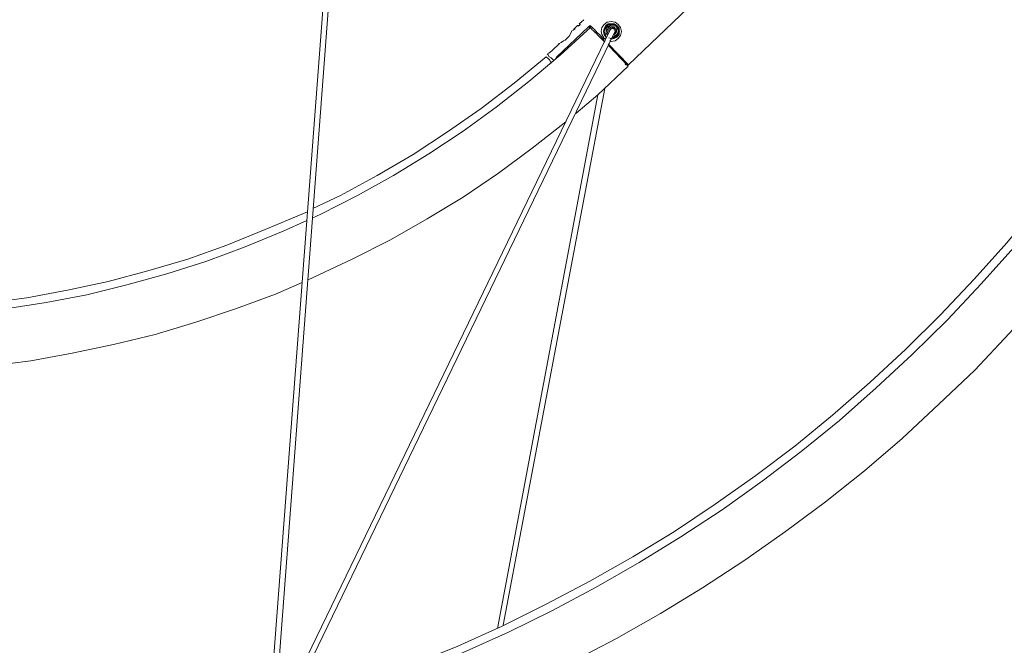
# Model space of a CAD drawing. Header units: millimetres. Extents: x 31.8 to 48.8, y -27.2 to 6.6.
# Tile 61 of 79: x 39.4 to 42.8, y -5 to -2.8. Entities that reach past the tile are written whole.
import ezdxf

# ---------------------------------------------------------------- set-up
doc = ezdxf.new("R2010")
doc.units = ezdxf.units.MM
doc.header["$MEASUREMENT"] = 0
doc.layers.add('Livello 1', color=7, linetype='Continuous', lineweight=0)

msp = doc.modelspace()

# ---------------------------------------------------------------- linework, layer by layer
at = {"layer": 'Livello 1', "color": 250, "lineweight": 5, "true_color": 0x1d1d1b}
for points, knots in [([(45.6233, 1.3798), (45.6233, 1.3798), (45.6664, 1.1936), (45.6664, 1.1936), (45.6664, 1.1936), (45.7066, 1.0048), (45.7066, 1.0048), (45.7066, 1.0048), (45.7413, 0.8159), (45.7413, 0.8159), (45.7413, 0.8159), (45.7682, 0.6271), (45.7682, 0.6271), (45.7682, 0.6271), (45.7926, 0.4354), (45.7926, 0.4354), (45.7926, 0.4354), (45.8084, 0.244), (45.8084, 0.244), (45.8084, 0.244), (45.8219, 0.0523), (45.8219, 0.0523), (45.8219, 0.0523), (45.8273, -0.1416), (45.8273, -0.1416), (45.8273, -0.1416), (45.8298, -0.3331), (45.8298, -0.3331), (45.8298, -0.3331), (45.8246, -0.5248), (45.8246, -0.5248), (45.8246, -0.5248), (45.8165, -0.7162), (45.8165, -0.7162), (45.8165, -0.7162), (45.8003, -0.9079), (45.8003, -0.9079), (45.8003, -0.9079), (45.7817, -1.0993), (45.7817, -1.0993), (45.7817, -1.0993), (45.7549, -1.2908), (45.7549, -1.2908), (45.7549, -1.2908), (45.7253, -1.4798), (45.7253, -1.4798), (45.7253, -1.4798), (45.6876, -1.6685), (45.6876, -1.6685), (45.6876, -1.6685), (45.6449, -1.8575), (45.6449, -1.8575), (45.6449, -1.8575), (45.5993, -2.0437), (45.5993, -2.0437), (45.5993, -2.0437), (45.5481, -2.227), (45.5481, -2.227), (45.5481, -2.227), (45.4891, -2.4133), (45.4891, -2.4133), (45.4891, -2.4133), (45.4275, -2.5944), (45.4275, -2.5944), (45.4275, -2.5944), (45.3607, -2.775), (45.3607, -2.775), (45.3607, -2.775), (45.2882, -2.9533), (45.2882, -2.9533), (45.2882, -2.9533), (45.2103, -3.1288), (45.2103, -3.1288), (45.2103, -3.1288), (45.127, -3.3017), (45.127, -3.3017), (45.127, -3.3017), (45.0387, -3.4746), (45.0387, -3.4746), (45.0387, -3.4746), (44.9473, -3.6422), (44.9473, -3.6422), (44.9473, -3.6422), (44.8509, -3.8097), (44.8509, -3.8097), (44.8509, -3.8097), (44.7491, -3.9747), (44.7491, -3.9747), (44.7491, -3.9747), (44.6416, -4.1343), (44.6416, -4.1343), (44.6416, -4.1343), (44.5317, -4.2912), (44.5317, -4.2912), (44.5317, -4.2912), (44.4163, -4.4484), (44.4163, -4.4484), (44.4163, -4.4484), (44.2984, -4.5972), (44.2984, -4.5972), (44.2984, -4.5972), (44.1749, -4.7462), (44.1749, -4.7462), (44.1749, -4.7462), (44.0463, -4.8925), (44.0463, -4.8925), (44.0463, -4.8925), (43.9146, -5.0333), (43.9146, -5.0333), (43.9146, -5.0333), (43.7778, -5.1693), (43.7778, -5.1693), (43.7778, -5.1693), (43.6385, -5.3022), (43.6385, -5.3022), (43.6385, -5.3022), (43.4963, -5.4325), (43.4963, -5.4325), (43.4963, -5.4325), (43.3486, -5.5574), (43.3486, -5.5574), (43.3486, -5.5574), (43.1987, -5.6799), (43.1987, -5.6799), (43.1987, -5.6799), (43.0457, -5.7967), (43.0457, -5.7967), (43.0457, -5.7967), (42.8901, -5.9111), (42.8901, -5.9111), (42.8901, -5.9111), (42.7291, -6.0177), (42.7291, -6.0177), (42.7291, -6.0177), (42.5654, -6.124), (42.5654, -6.124), (42.5654, -6.124), (42.3993, -6.2225), (42.3993, -6.2225), (42.3993, -6.2225), (42.2331, -6.3182), (42.2331, -6.3182), (42.2331, -6.3182), (42.0613, -6.4085), (42.0613, -6.4085), (42.0613, -6.4085), (41.887, -6.4938), (41.887, -6.4938), (41.887, -6.4938), (41.71, -6.5735), (41.71, -6.5735), (41.71, -6.5735), (41.533, -6.6505), (41.533, -6.6505), (41.533, -6.6505), (41.3533, -6.7196), (41.3533, -6.7196), (41.3533, -6.7196), (41.1709, -6.7862), (41.1709, -6.7862), (41.1709, -6.7862), (40.9857, -6.8476), (40.9857, -6.8476), (40.9857, -6.8476), (40.8006, -6.9034), (40.8006, -6.9034)], [0, 0, 0, 0, 1, 1, 1, 2, 2, 2, 3, 3, 3, 4, 4, 4, 5, 5, 5, 6, 6, 6, 7, 7, 7, 8, 8, 8, 9, 9, 9, 10, 10, 10, 11, 11, 11, 12, 12, 12, 13, 13, 13, 14, 14, 14, 15, 15, 15, 16, 16, 16, 17, 17, 17, 18, 18, 18, 19, 19, 19, 20, 20, 20, 21, 21, 21, 22, 22, 22, 23, 23, 23, 24, 24, 24, 25, 25, 25, 26, 26, 26, 27, 27, 27, 28, 28, 28, 29, 29, 29, 30, 30, 30, 31, 31, 31, 32, 32, 32, 33, 33, 33, 34, 34, 34, 35, 35, 35, 36, 36, 36, 37, 37, 37, 38, 38, 38, 39, 39, 39, 40, 40, 40, 41, 41, 41, 42, 42, 42, 43, 43, 43, 44, 44, 44, 45, 45, 45, 46, 46, 46, 47, 47, 47, 48, 48, 48, 49, 49, 49, 50, 50, 50, 51, 51, 51, 52, 52, 52, 53, 53, 53, 54, 54, 54, 55, 55, 55, 55]), ([(40.7498, -6.7223), (40.7498, -6.7223), (40.932, -6.6666), (40.932, -6.6666), (40.932, -6.6666), (41.1144, -6.6081), (41.1144, -6.6081), (41.1144, -6.6081), (41.2969, -6.5417), (41.2969, -6.5417), (41.2969, -6.5417), (41.4739, -6.4726), (41.4739, -6.4726), (41.4739, -6.4726), (41.6509, -6.3954), (41.6509, -6.3954), (41.6509, -6.3954), (41.8252, -6.3155), (41.8252, -6.3155), (41.8252, -6.3155), (41.997, -6.2304), (41.997, -6.2304), (41.997, -6.2304), (42.1661, -6.1398), (42.1661, -6.1398), (42.1661, -6.1398), (42.3322, -6.0441), (42.3322, -6.0441), (42.3322, -6.0441), (42.4957, -5.9459), (42.4957, -5.9459), (42.4957, -5.9459), (42.6569, -5.842), (42.6569, -5.842), (42.6569, -5.842), (42.8149, -5.733), (42.8149, -5.733), (42.8149, -5.733), (42.9707, -5.6212), (42.9707, -5.6212), (42.9707, -5.6212), (43.1208, -5.5043), (43.1208, -5.5043), (43.1208, -5.5043), (43.2685, -5.3817), (43.2685, -5.3817), (43.2685, -5.3817), (43.4132, -5.2569), (43.4132, -5.2569), (43.4132, -5.2569), (43.5527, -5.1266), (43.5527, -5.1266), (43.5527, -5.1266), (43.6895, -4.9936), (43.6895, -4.9936), (43.6895, -4.9936), (43.8237, -4.8552), (43.8237, -4.8552), (43.8237, -4.8552), (43.9521, -4.7143), (43.9521, -4.7143), (43.9521, -4.7143), (44.0783, -4.5705), (44.0783, -4.5705), (44.0783, -4.5705), (44.1989, -4.4215), (44.1989, -4.4215), (44.1989, -4.4215), (44.3145, -4.27), (44.3145, -4.27), (44.3145, -4.27), (44.4271, -4.1156), (44.4271, -4.1156), (44.4271, -4.1156), (44.5344, -3.9589), (44.5344, -3.9589), (44.5344, -3.9589), (44.6389, -3.7966), (44.6389, -3.7966), (44.6389, -3.7966), (44.7355, -3.6343), (44.7355, -3.6343), (44.7355, -3.6343), (44.8294, -3.4667), (44.8294, -3.4667), (44.8294, -3.4667), (44.918, -3.299), (44.918, -3.299), (44.918, -3.299), (45.0037, -3.1263), (45.0037, -3.1263), (45.0037, -3.1263), (45.0816, -2.9533), (45.0816, -2.9533), (45.0816, -2.9533), (45.1566, -2.7777), (45.1566, -2.7777), (45.1566, -2.7777), (45.2239, -2.5993), (45.2239, -2.5993), (45.2239, -2.5993), (45.2882, -2.4214), (45.2882, -2.4214), (45.2882, -2.4214), (45.3471, -2.2379), (45.3471, -2.2379), (45.3471, -2.2379), (45.4009, -2.0568), (45.4009, -2.0568), (45.4009, -2.0568), (45.449, -1.8708), (45.449, -1.8708), (45.449, -1.8708), (45.4919, -1.6845), (45.4919, -1.6845), (45.4919, -1.6845), (45.5296, -1.4983), (45.5296, -1.4983), (45.5296, -1.4983), (45.5616, -1.312), (45.5616, -1.312), (45.5616, -1.312), (45.5885, -1.123), (45.5885, -1.123), (45.5885, -1.123), (45.6099, -0.9343), (45.6099, -0.9343), (45.6099, -0.9343), (45.626, -0.7428), (45.626, -0.7428), (45.626, -0.7428), (45.6368, -0.5541), (45.6368, -0.5541), (45.6368, -0.5541), (45.6395, -0.3627), (45.6395, -0.3627), (45.6395, -0.3627), (45.6395, -0.171), (45.6395, -0.171), (45.6395, -0.171), (45.6341, 0.0178), (45.6341, 0.0178), (45.6341, 0.0178), (45.6233, 0.2094), (45.6233, 0.2094), (45.6233, 0.2094), (45.6047, 0.3982), (45.6047, 0.3982), (45.6047, 0.3982), (45.5831, 0.5872), (45.5831, 0.5872), (45.5831, 0.5872), (45.5562, 0.7759), (45.5562, 0.7759), (45.5562, 0.7759), (45.5214, 0.9622), (45.5214, 0.9622), (45.5214, 0.9622), (45.4837, 1.1509), (45.4837, 1.1509), (45.4837, 1.1509), (45.4408, 1.3347), (45.4408, 1.3347)], [0, 0, 0, 0, 1, 1, 1, 2, 2, 2, 3, 3, 3, 4, 4, 4, 5, 5, 5, 6, 6, 6, 7, 7, 7, 8, 8, 8, 9, 9, 9, 10, 10, 10, 11, 11, 11, 12, 12, 12, 13, 13, 13, 14, 14, 14, 15, 15, 15, 16, 16, 16, 17, 17, 17, 18, 18, 18, 19, 19, 19, 20, 20, 20, 21, 21, 21, 22, 22, 22, 23, 23, 23, 24, 24, 24, 25, 25, 25, 26, 26, 26, 27, 27, 27, 28, 28, 28, 29, 29, 29, 30, 30, 30, 31, 31, 31, 32, 32, 32, 33, 33, 33, 34, 34, 34, 35, 35, 35, 36, 36, 36, 37, 37, 37, 38, 38, 38, 39, 39, 39, 40, 40, 40, 41, 41, 41, 42, 42, 42, 43, 43, 43, 44, 44, 44, 45, 45, 45, 46, 46, 46, 47, 47, 47, 48, 48, 48, 49, 49, 49, 50, 50, 50, 51, 51, 51, 52, 52, 52, 53, 53, 53, 54, 54, 54, 54]), ([(45.446, 1.1681), (45.446, 1.1681), (45.4837, 0.9818), (45.4837, 0.9818), (45.4837, 0.9818), (45.5185, 0.7931), (45.5185, 0.7931), (45.5185, 0.7931), (45.5478, 0.6041), (45.5478, 0.6041), (45.5478, 0.6041), (45.5722, 0.4151), (45.5722, 0.4151), (45.5722, 0.4151), (45.5883, 0.2264), (45.5883, 0.2264), (45.5883, 0.2264), (45.6018, 0.0347), (45.6018, 0.0347), (45.6018, 0.0347), (45.6072, -0.1543), (45.6072, -0.1543), (45.6072, -0.1543), (45.6099, -0.3457), (45.6099, -0.3457), (45.6099, -0.3457), (45.6045, -0.5347), (45.6045, -0.5347), (45.6045, -0.5347), (45.5964, -0.7261), (45.5964, -0.7261), (45.5964, -0.7261), (45.5801, -0.9151), (45.5801, -0.9151), (45.5801, -0.9151), (45.5587, -1.1068), (45.5587, -1.1068), (45.5587, -1.1068), (45.532, -1.2953), (45.532, -1.2953), (45.532, -1.2953), (45.5025, -1.4818), (45.5025, -1.4818), (45.5025, -1.4818), (45.465, -1.6705), (45.465, -1.6705), (45.465, -1.6705), (45.4221, -1.8541), (45.4221, -1.8541), (45.4221, -1.8541), (45.3736, -2.0403), (45.3736, -2.0403), (45.3736, -2.0403), (45.32, -2.2241), (45.32, -2.2241), (45.32, -2.2241), (45.2636, -2.4049), (45.2636, -2.4049), (45.2636, -2.4049), (45.1993, -2.5833), (45.1993, -2.5833), (45.1993, -2.5833), (45.1295, -2.7614), (45.1295, -2.7614), (45.1295, -2.7614), (45.057, -2.9396), (45.057, -2.9396), (45.057, -2.9396), (44.9767, -3.1127), (44.9767, -3.1127), (44.9767, -3.1127), (44.8936, -3.283), (44.8936, -3.283), (44.8936, -3.283), (44.8051, -3.4532), (44.8051, -3.4532), (44.8051, -3.4532), (44.7111, -3.618), (44.7111, -3.618), (44.7111, -3.618), (44.612, -3.783), (44.612, -3.783), (44.612, -3.783), (44.51, -3.9427), (44.51, -3.9427), (44.51, -3.9427), (44.4027, -4.1021), (44.4027, -4.1021), (44.4027, -4.1021), (44.2901, -4.2565), (44.2901, -4.2565), (44.2901, -4.2565), (44.172, -4.4082), (44.172, -4.4082), (44.172, -4.4082), (44.0512, -4.5545), (44.0512, -4.5545), (44.0512, -4.5545), (43.928, -4.701), (43.928, -4.701), (43.928, -4.701), (43.7966, -4.8419), (43.7966, -4.8419), (43.7966, -4.8419), (43.6649, -4.9776), (43.6649, -4.9776), (43.6649, -4.9776), (43.5254, -5.1106), (43.5254, -5.1106), (43.5254, -5.1106), (43.3861, -5.2408), (43.3861, -5.2408), (43.3861, -5.2408), (43.2412, -5.3661), (43.2412, -5.3661), (43.2412, -5.3661), (43.0935, -5.4883), (43.0935, -5.4883), (43.0935, -5.4883), (42.9409, -5.6054), (42.9409, -5.6054), (42.9409, -5.6054), (42.7853, -5.7172), (42.7853, -5.7172), (42.7853, -5.7172), (42.6271, -5.8235), (42.6271, -5.8235), (42.6271, -5.8235), (42.4661, -5.9274), (42.4661, -5.9274), (42.4661, -5.9274), (42.3024, -6.0285), (42.3024, -6.0285), (42.3024, -6.0285), (42.1336, -6.1215), (42.1336, -6.1215), (42.1336, -6.1215), (41.9645, -6.2121), (41.9645, -6.2121), (41.9645, -6.2121), (41.7929, -6.2945), (41.7929, -6.2945), (41.7929, -6.2945), (41.6183, -6.3742), (41.6183, -6.3742), (41.6183, -6.3742), (41.4413, -6.4487), (41.4413, -6.4487), (41.4413, -6.4487), (41.2616, -6.518), (41.2616, -6.518), (41.2616, -6.518), (41.0819, -6.5844), (41.0819, -6.5844), (41.0819, -6.5844), (40.8995, -6.6428), (40.8995, -6.6428)], [0, 0, 0, 0, 1, 1, 1, 2, 2, 2, 3, 3, 3, 4, 4, 4, 5, 5, 5, 6, 6, 6, 7, 7, 7, 8, 8, 8, 9, 9, 9, 10, 10, 10, 11, 11, 11, 12, 12, 12, 13, 13, 13, 14, 14, 14, 15, 15, 15, 16, 16, 16, 17, 17, 17, 18, 18, 18, 19, 19, 19, 20, 20, 20, 21, 21, 21, 22, 22, 22, 23, 23, 23, 24, 24, 24, 25, 25, 25, 26, 26, 26, 27, 27, 27, 28, 28, 28, 29, 29, 29, 30, 30, 30, 31, 31, 31, 32, 32, 32, 33, 33, 33, 34, 34, 34, 35, 35, 35, 36, 36, 36, 37, 37, 37, 38, 38, 38, 39, 39, 39, 40, 40, 40, 41, 41, 41, 42, 42, 42, 43, 43, 43, 44, 44, 44, 45, 45, 45, 46, 46, 46, 47, 47, 47, 48, 48, 48, 49, 49, 49, 50, 50, 50, 51, 51, 51, 52, 52, 52, 52]), ([(44.0971, 1.0021), (44.0971, 1.0021), (44.1348, 0.8373), (44.1348, 0.8373), (44.1348, 0.8373), (44.1695, 0.6696), (44.1695, 0.6696), (44.1695, 0.6696), (44.1966, 0.502), (44.1966, 0.502), (44.1966, 0.502), (44.2206, 0.3343), (44.2206, 0.3343), (44.2206, 0.3343), (44.2366, 0.1641), (44.2366, 0.1641), (44.2366, 0.1641), (44.2474, -0.0062), (44.2474, -0.0062), (44.2474, -0.0062), (44.2555, -0.1764), (44.2555, -0.1764), (44.2555, -0.1764), (44.2555, -0.3466), (44.2555, -0.3466), (44.2555, -0.3466), (44.2501, -0.5168), (44.2501, -0.5168), (44.2501, -0.5168), (44.2393, -0.6871), (44.2393, -0.6871), (44.2393, -0.6871), (44.2233, -0.8573), (44.2233, -0.8573), (44.2233, -0.8573), (44.2043, -1.0248), (44.2043, -1.0248), (44.2043, -1.0248), (44.1777, -1.1951), (44.1777, -1.1951), (44.1777, -1.1951), (44.1454, -1.3599), (44.1454, -1.3599), (44.1454, -1.3599), (44.1079, -1.5276), (44.1079, -1.5276), (44.1079, -1.5276), (44.065, -1.6924), (44.065, -1.6924), (44.065, -1.6924), (44.0167, -1.8548), (44.0167, -1.8548), (44.0167, -1.8548), (43.963, -2.0169), (43.963, -2.0169), (43.963, -2.0169), (43.904, -2.1794), (43.904, -2.1794), (43.904, -2.1794), (43.8397, -2.3361), (43.8397, -2.3361), (43.8397, -2.3361), (43.7724, -2.493), (43.7724, -2.493), (43.7724, -2.493), (43.6977, -2.6474), (43.6977, -2.6474), (43.6977, -2.6474), (43.6198, -2.7964), (43.6198, -2.7964), (43.6198, -2.7964), (43.5365, -2.9452), (43.5365, -2.9452), (43.5365, -2.9452), (43.4482, -3.0915), (43.4482, -3.0915), (43.4482, -3.0915), (43.3541, -3.2353), (43.3541, -3.2353), (43.3541, -3.2353), (43.2577, -3.3762), (43.2577, -3.3762), (43.2577, -3.3762), (43.1556, -3.5119), (43.1556, -3.5119), (43.1556, -3.5119), (43.0484, -3.6476), (43.0484, -3.6476), (43.0484, -3.6476), (42.9384, -3.7778), (42.9384, -3.7778), (42.9384, -3.7778), (42.823, -3.9027), (42.823, -3.9027), (42.823, -3.9027), (42.7052, -4.028), (42.7052, -4.028), (42.7052, -4.028), (42.5817, -4.1449), (42.5817, -4.1449), (42.5817, -4.1449), (42.4557, -4.2621), (42.4557, -4.2621), (42.4557, -4.2621), (42.3268, -4.3739), (42.3268, -4.3739), (42.3268, -4.3739), (42.1927, -4.4802), (42.1927, -4.4802), (42.1927, -4.4802), (42.0559, -4.5814), (42.0559, -4.5814), (42.0559, -4.5814), (41.9166, -4.6796), (41.9166, -4.6796), (41.9166, -4.6796), (41.7716, -4.7753), (41.7716, -4.7753), (41.7716, -4.7753), (41.6267, -4.8631), (41.6267, -4.8631), (41.6267, -4.8631), (41.4766, -4.9482), (41.4766, -4.9482), (41.4766, -4.9482), (41.3235, -5.0282), (41.3235, -5.0282), (41.3235, -5.0282), (41.1709, -5.1024), (41.1709, -5.1024), (41.1709, -5.1024), (41.0124, -5.1715), (41.0124, -5.1715), (41.0124, -5.1715), (40.8543, -5.2383), (40.8543, -5.2383), (40.8543, -5.2383), (40.6934, -5.2968), (40.6934, -5.2968), (40.6934, -5.2968), (40.5324, -5.3526), (40.5324, -5.3526), (40.5324, -5.3526), (40.366, -5.4032), (40.366, -5.4032)], [0, 0, 0, 0, 1, 1, 1, 2, 2, 2, 3, 3, 3, 4, 4, 4, 5, 5, 5, 6, 6, 6, 7, 7, 7, 8, 8, 8, 9, 9, 9, 10, 10, 10, 11, 11, 11, 12, 12, 12, 13, 13, 13, 14, 14, 14, 15, 15, 15, 16, 16, 16, 17, 17, 17, 18, 18, 18, 19, 19, 19, 20, 20, 20, 21, 21, 21, 22, 22, 22, 23, 23, 23, 24, 24, 24, 25, 25, 25, 26, 26, 26, 27, 27, 27, 28, 28, 28, 29, 29, 29, 30, 30, 30, 31, 31, 31, 32, 32, 32, 33, 33, 33, 34, 34, 34, 35, 35, 35, 36, 36, 36, 37, 37, 37, 38, 38, 38, 39, 39, 39, 40, 40, 40, 41, 41, 41, 42, 42, 42, 43, 43, 43, 44, 44, 44, 45, 45, 45, 46, 46, 46, 47, 47, 47, 48, 48, 48, 48]), ([(40.3152, -5.2223), (40.3152, -5.2223), (40.476, -5.1742), (40.476, -5.1742), (40.476, -5.1742), (40.6372, -5.1185), (40.6372, -5.1185), (40.6372, -5.1185), (40.7952, -5.06), (40.7952, -5.06), (40.7952, -5.06), (40.9508, -4.9963), (40.9508, -4.9963), (40.9508, -4.9963), (41.1065, -4.927), (41.1065, -4.927), (41.1065, -4.927), (41.2564, -4.8525), (41.2564, -4.8525), (41.2564, -4.8525), (41.4068, -4.7726), (41.4068, -4.7726), (41.4068, -4.7726), (41.5545, -4.6877), (41.5545, -4.6877), (41.5545, -4.6877), (41.6965, -4.5999), (41.6965, -4.5999), (41.6965, -4.5999), (41.8387, -4.5069), (41.8387, -4.5069), (41.8387, -4.5069), (41.9755, -4.4084), (41.9755, -4.4084), (41.9755, -4.4084), (42.1094, -4.3073), (42.1094, -4.3073), (42.1094, -4.3073), (42.241, -4.2009), (42.241, -4.2009), (42.241, -4.2009), (42.367, -4.0892), (42.367, -4.0892), (42.367, -4.0892), (42.4905, -3.9747), (42.4905, -3.9747), (42.4905, -3.9747), (42.6111, -3.8551), (42.6111, -3.8551), (42.6111, -3.8551), (42.7264, -3.7325), (42.7264, -3.7325), (42.7264, -3.7325), (42.8393, -3.6076), (42.8393, -3.6076), (42.8393, -3.6076), (42.9465, -3.4773), (42.9465, -3.4773), (42.9465, -3.4773), (43.0484, -3.3444), (43.0484, -3.3444), (43.0484, -3.3444), (43.1477, -3.2087), (43.1477, -3.2087), (43.1477, -3.2087), (43.2414, -3.0678), (43.2414, -3.0678), (43.2414, -3.0678), (43.3301, -2.924), (43.3301, -2.924), (43.3301, -2.924), (43.4159, -2.7804), (43.4159, -2.7804), (43.4159, -2.7804), (43.4936, -2.6314), (43.4936, -2.6314), (43.4936, -2.6314), (43.5688, -2.4826), (43.5688, -2.4826), (43.5688, -2.4826), (43.6385, -2.3282), (43.6385, -2.3282), (43.6385, -2.3282), (43.7026, -2.174), (43.7026, -2.174), (43.7026, -2.174), (43.7647, -2.0169), (43.7647, -2.0169), (43.7647, -2.0169), (43.8182, -1.8575), (43.8182, -1.8575), (43.8182, -1.8575), (43.8665, -1.6978), (43.8665, -1.6978), (43.8665, -1.6978), (43.9122, -1.5355), (43.9122, -1.5355), (43.9122, -1.5355), (43.9494, -1.3705), (43.9494, -1.3705), (43.9494, -1.3705), (43.9819, -1.2057), (43.9819, -1.2057), (43.9819, -1.2057), (44.0115, -1.0409), (44.0115, -1.0409), (44.0115, -1.0409), (44.0327, -0.876), (44.0327, -0.876), (44.0327, -0.876), (44.049, -0.7081), (44.049, -0.7081), (44.049, -0.7081), (44.0596, -0.5406), (44.0596, -0.5406), (44.0596, -0.5406), (44.065, -0.373), (44.065, -0.373), (44.065, -0.373), (44.0677, -0.2055), (44.0677, -0.2055), (44.0677, -0.2055), (44.0623, -0.038), (44.0623, -0.038), (44.0623, -0.038), (44.049, 0.1295), (44.049, 0.1295), (44.049, 0.1295), (44.0327, 0.297), (44.0327, 0.297), (44.0327, 0.297), (44.0115, 0.4648), (44.0115, 0.4648), (44.0115, 0.4648), (43.9844, 0.6298), (43.9844, 0.6298), (43.9844, 0.6298), (43.9521, 0.7946), (43.9521, 0.7946), (43.9521, 0.7946), (43.9122, 0.957), (43.9122, 0.957)], [0, 0, 0, 0, 1, 1, 1, 2, 2, 2, 3, 3, 3, 4, 4, 4, 5, 5, 5, 6, 6, 6, 7, 7, 7, 8, 8, 8, 9, 9, 9, 10, 10, 10, 11, 11, 11, 12, 12, 12, 13, 13, 13, 14, 14, 14, 15, 15, 15, 16, 16, 16, 17, 17, 17, 18, 18, 18, 19, 19, 19, 20, 20, 20, 21, 21, 21, 22, 22, 22, 23, 23, 23, 24, 24, 24, 25, 25, 25, 26, 26, 26, 27, 27, 27, 28, 28, 28, 29, 29, 29, 30, 30, 30, 31, 31, 31, 32, 32, 32, 33, 33, 33, 34, 34, 34, 35, 35, 35, 36, 36, 36, 37, 37, 37, 38, 38, 38, 39, 39, 39, 40, 40, 40, 41, 41, 41, 42, 42, 42, 43, 43, 43, 44, 44, 44, 45, 45, 45, 46, 46, 46, 47, 47, 47, 47]), ([(43.9225, 0.7903), (43.9225, 0.7903), (43.9546, 0.6361), (43.9546, 0.6361), (43.9546, 0.6361), (43.9815, 0.4711), (43.9815, 0.4711), (43.9815, 0.4711), (44.0031, 0.3061), (44.0031, 0.3061), (44.0031, 0.3061), (44.0217, 0.1386), (44.0217, 0.1386), (44.0217, 0.1386), (44.0325, -0.029), (44.0325, -0.029), (44.0325, -0.029), (44.0379, -0.194), (44.0379, -0.194), (44.0379, -0.194), (44.0379, -0.3617), (44.0379, -0.3617), (44.0379, -0.3617), (44.0325, -0.5293), (44.0325, -0.5293), (44.0325, -0.5293), (44.0217, -0.6968), (44.0217, -0.6968), (44.0217, -0.6968), (44.0058, -0.8643), (44.0058, -0.8643), (44.0058, -0.8643), (43.9842, -1.0296), (43.9842, -1.0296), (43.9842, -1.0296), (43.9546, -1.1944), (43.9546, -1.1944), (43.9546, -1.1944), (43.9225, -1.3592), (43.9225, -1.3592), (43.9225, -1.3592), (43.8851, -1.5217), (43.8851, -1.5217), (43.8851, -1.5217), (43.8419, -1.6838), (43.8419, -1.6838), (43.8419, -1.6838), (43.7911, -1.8462), (43.7911, -1.8462), (43.7911, -1.8462), (43.7374, -2.0031), (43.7374, -2.0031), (43.7374, -2.0031), (43.6785, -2.1602), (43.6785, -2.1602), (43.6785, -2.1602), (43.6141, -2.3144), (43.6141, -2.3144), (43.6141, -2.3144), (43.5444, -2.4688), (43.5444, -2.4688), (43.5444, -2.4688), (43.4692, -2.6178), (43.4692, -2.6178), (43.4692, -2.6178), (43.3888, -2.7666), (43.3888, -2.7666), (43.3888, -2.7666), (43.3055, -2.9102), (43.3055, -2.9102), (43.3055, -2.9102), (43.217, -3.054), (43.217, -3.054), (43.217, -3.054), (43.1233, -3.1922), (43.1233, -3.1922), (43.1233, -3.1922), (43.024, -3.3279), (43.024, -3.3279), (43.024, -3.3279), (42.9219, -3.4611), (42.9219, -3.4611), (42.9219, -3.4611), (42.8147, -3.5914), (42.8147, -3.5914), (42.8147, -3.5914), (42.7023, -3.7164), (42.7023, -3.7164), (42.7023, -3.7164), (42.5869, -3.8388), (42.5869, -3.8388), (42.5869, -3.8388), (42.4688, -3.956), (42.4688, -3.956), (42.4688, -3.956), (42.3455, -4.0702), (42.3455, -4.0702), (42.3455, -4.0702), (42.2166, -4.182), (42.2166, -4.182), (42.2166, -4.182), (42.0879, -4.2883), (42.0879, -4.2883), (42.0879, -4.2883), (41.9538, -4.3895), (41.9538, -4.3895), (41.9538, -4.3895), (41.8143, -4.4881), (41.8143, -4.4881), (41.8143, -4.4881), (41.675, -4.5811), (41.675, -4.5811), (41.675, -4.5811), (41.5328, -4.6687), (41.5328, -4.6687), (41.5328, -4.6687), (41.3851, -4.7514), (41.3851, -4.7514), (41.3851, -4.7514), (41.235, -4.8313), (41.235, -4.8313), (41.235, -4.8313), (41.0846, -4.9058), (41.0846, -4.9058), (41.0846, -4.9058), (40.9318, -4.9749), (40.9318, -4.9749), (40.9318, -4.9749), (40.7735, -5.0388), (40.7735, -5.0388), (40.7735, -5.0388), (40.6153, -5.0972), (40.6153, -5.0972), (40.6153, -5.0972), (40.4678, -5.1478), (40.4678, -5.1478)], [0, 0, 0, 0, 1, 1, 1, 2, 2, 2, 3, 3, 3, 4, 4, 4, 5, 5, 5, 6, 6, 6, 7, 7, 7, 8, 8, 8, 9, 9, 9, 10, 10, 10, 11, 11, 11, 12, 12, 12, 13, 13, 13, 14, 14, 14, 15, 15, 15, 16, 16, 16, 17, 17, 17, 18, 18, 18, 19, 19, 19, 20, 20, 20, 21, 21, 21, 22, 22, 22, 23, 23, 23, 24, 24, 24, 25, 25, 25, 26, 26, 26, 27, 27, 27, 28, 28, 28, 29, 29, 29, 30, 30, 30, 31, 31, 31, 32, 32, 32, 33, 33, 33, 34, 34, 34, 35, 35, 35, 36, 36, 36, 37, 37, 37, 38, 38, 38, 39, 39, 39, 40, 40, 40, 41, 41, 41, 42, 42, 42, 43, 43, 43, 44, 44, 44, 45, 45, 45, 45]), ([(41.4343, -2.8427), (41.4343, -2.8427), (41.4447, -2.8346), (41.4447, -2.8346), (41.4447, -2.8346), (41.4583, -2.8319), (41.4583, -2.8319), (41.4583, -2.8319), (41.4716, -2.8346), (41.4716, -2.8346), (41.4716, -2.8346), (41.4824, -2.8427), (41.4824, -2.8427), (41.4824, -2.8427), (41.4906, -2.8533), (41.4906, -2.8533), (41.4906, -2.8533), (41.493, -2.8664), (41.493, -2.8664), (41.493, -2.8664), (41.4906, -2.88), (41.4906, -2.88), (41.4906, -2.88), (41.4824, -2.8904), (41.4824, -2.8904), (41.4824, -2.8904), (41.4716, -2.8985), (41.4716, -2.8985), (41.4716, -2.8985), (41.4583, -2.9012), (41.4583, -2.9012), (41.4583, -2.9012), (41.4529, -2.8985), (41.4529, -2.8985)], [0, 0, 0, 0, 1, 1, 1, 2, 2, 2, 3, 3, 3, 4, 4, 4, 5, 5, 5, 6, 6, 6, 7, 7, 7, 8, 8, 8, 9, 9, 9, 10, 10, 10, 11, 11, 11, 11]), ([(40.4333, -3.5065), (40.4333, -3.5065), (40.4626, -3.4932), (40.4626, -3.4932), (40.4626, -3.4932), (40.5886, -3.4295), (40.5886, -3.4295), (40.5886, -3.4295), (40.7121, -3.3602), (40.7121, -3.3602), (40.7121, -3.3602), (40.8327, -3.2857), (40.8327, -3.2857), (40.8327, -3.2857), (40.9508, -3.2087), (40.9508, -3.2087), (40.9508, -3.2087), (41.0636, -3.1263), (41.0636, -3.1263), (41.0636, -3.1263), (41.1763, -3.0385), (41.1763, -3.0385), (41.1763, -3.0385), (41.2835, -2.9479), (41.2835, -2.9479), (41.2835, -2.9479), (41.3881, -2.8522), (41.3881, -2.8522)], [0, 0, 0, 0, 1, 1, 1, 2, 2, 2, 3, 3, 3, 4, 4, 4, 5, 5, 5, 6, 6, 6, 7, 7, 7, 8, 8, 8, 9, 9, 9, 9]), ([(41.3219, -2.8639), (41.3219, -2.8639), (41.3219, -2.8664), (41.3219, -2.8664), (41.3219, -2.8664), (41.3192, -2.8745), (41.3192, -2.8745), (41.3192, -2.8745), (41.3138, -2.8827), (41.3138, -2.8827), (41.3138, -2.8827), (41.3084, -2.8879), (41.3084, -2.8879), (41.3084, -2.8879), (41.3059, -2.8904), (41.3059, -2.8904), (41.3059, -2.8904), (41.3005, -2.8958), (41.3005, -2.8958), (41.3005, -2.8958), (41.295, -2.8985), (41.295, -2.8985), (41.295, -2.8985), (41.2869, -2.9039), (41.2869, -2.9039), (41.2869, -2.9039), (41.279, -2.9091), (41.279, -2.9091), (41.279, -2.9091), (41.2763, -2.9091), (41.2763, -2.9091)], [0, 0, 0, 0, 1, 1, 1, 2, 2, 2, 3, 3, 3, 4, 4, 4, 5, 5, 5, 6, 6, 6, 7, 7, 7, 8, 8, 8, 9, 9, 9, 10, 10, 10, 10]), ([(41.3458, -2.8481), (41.3458, -2.8481), (41.3458, -2.8454), (41.3458, -2.8454), (41.3458, -2.8454), (41.3431, -2.8454), (41.3431, -2.8454)], [0, 0, 0, 0, 1, 1, 1, 2, 2, 2, 2]), ([(41.3513, -2.8427), (41.3513, -2.8427), (41.3513, -2.84), (41.3513, -2.84), (41.3513, -2.84), (41.3486, -2.84), (41.3486, -2.84)], [0, 0, 0, 0, 1, 1, 1, 2, 2, 2, 2]), ([(41.4075, -2.8664), (41.4075, -2.8664), (41.4048, -2.8639), (41.4048, -2.8639), (41.4048, -2.8639), (41.4021, -2.8612), (41.4021, -2.8612), (41.4021, -2.8612), (41.3994, -2.8585), (41.3994, -2.8585), (41.3994, -2.8585), (41.3966, -2.8558), (41.3966, -2.8558), (41.3966, -2.8558), (41.3939, -2.8533), (41.3939, -2.8533), (41.3939, -2.8533), (41.3912, -2.8506), (41.3912, -2.8506), (41.3912, -2.8506), (41.3885, -2.8481), (41.3885, -2.8481), (41.3885, -2.8481), (41.386, -2.8454), (41.386, -2.8454)], [0, 0, 0, 0, 1, 1, 1, 2, 2, 2, 3, 3, 3, 4, 4, 4, 5, 5, 5, 6, 6, 6, 7, 7, 7, 8, 8, 8, 8]), ([(41.4095, -2.8734), (41.4095, -2.8734), (41.4068, -2.8707), (41.4068, -2.8707), (41.4068, -2.8707), (41.4014, -2.8682), (41.4014, -2.8682), (41.4014, -2.8682), (41.3987, -2.8655), (41.3987, -2.8655), (41.3987, -2.8655), (41.396, -2.8628), (41.396, -2.8628), (41.396, -2.8628), (41.3933, -2.8603), (41.3933, -2.8603), (41.3933, -2.8603), (41.3908, -2.8576), (41.3908, -2.8576), (41.3908, -2.8576), (41.3881, -2.8549), (41.3881, -2.8549), (41.3881, -2.8549), (41.3881, -2.8522), (41.3881, -2.8522)], [0, 0, 0, 0, 1, 1, 1, 2, 2, 2, 3, 3, 3, 4, 4, 4, 5, 5, 5, 6, 6, 6, 7, 7, 7, 8, 8, 8, 8]), ([(41.4075, -2.8691), (41.4075, -2.8691), (41.4075, -2.8691), (41.4075, -2.8691), (41.4075, -2.8691), (41.4075, -2.8664), (41.4075, -2.8664)], [0, 0, 0, 0, 1, 1, 1, 2, 2, 2, 2]), ([(41.4371, -2.8904), (41.4371, -2.8904), (41.4343, -2.8904), (41.4343, -2.8904), (41.4343, -2.8904), (41.4262, -2.8773), (41.4262, -2.8773), (41.4262, -2.8773), (41.4235, -2.8664), (41.4235, -2.8664), (41.4235, -2.8664), (41.4262, -2.8533), (41.4262, -2.8533), (41.4262, -2.8533), (41.4343, -2.8427), (41.4343, -2.8427)], [0, 0, 0, 0, 1, 1, 1, 2, 2, 2, 3, 3, 3, 4, 4, 4, 5, 5, 5, 5]), ([(41.4393, -2.8854), (41.4393, -2.8854), (41.4393, -2.8854), (41.4393, -2.8854), (41.4393, -2.8854), (41.4343, -2.8773), (41.4343, -2.8773), (41.4343, -2.8773), (41.4316, -2.8664), (41.4316, -2.8664), (41.4316, -2.8664), (41.4343, -2.8558), (41.4343, -2.8558), (41.4343, -2.8558), (41.4393, -2.8454), (41.4393, -2.8454)], [0, 0, 0, 0, 1, 1, 1, 2, 2, 2, 3, 3, 3, 4, 4, 4, 5, 5, 5, 5]), ([(41.442, -2.8481), (41.442, -2.8481), (41.4371, -2.8558), (41.4371, -2.8558), (41.4371, -2.8558), (41.4343, -2.8664), (41.4343, -2.8664), (41.4343, -2.8664), (41.4371, -2.8745), (41.4371, -2.8745), (41.4371, -2.8745), (41.4393, -2.8827), (41.4393, -2.8827)], [0, 0, 0, 0, 1, 1, 1, 2, 2, 2, 3, 3, 3, 4, 4, 4, 4]), ([(41.4393, -2.8454), (41.4393, -2.8454), (41.4474, -2.84), (41.4474, -2.84), (41.4474, -2.84), (41.4583, -2.84), (41.4583, -2.84), (41.4583, -2.84), (41.4689, -2.84), (41.4689, -2.84), (41.4689, -2.84), (41.4797, -2.8481), (41.4797, -2.8481), (41.4797, -2.8481), (41.4851, -2.8558), (41.4851, -2.8558), (41.4851, -2.8558), (41.4851, -2.8664), (41.4851, -2.8664), (41.4851, -2.8664), (41.4851, -2.8773), (41.4851, -2.8773), (41.4851, -2.8773), (41.477, -2.8854), (41.477, -2.8854), (41.477, -2.8854), (41.4689, -2.8904), (41.4689, -2.8904), (41.4689, -2.8904), (41.4583, -2.8931), (41.4583, -2.8931), (41.4583, -2.8931), (41.4556, -2.8931), (41.4556, -2.8931)], [0, 0, 0, 0, 1, 1, 1, 2, 2, 2, 3, 3, 3, 4, 4, 4, 5, 5, 5, 6, 6, 6, 7, 7, 7, 8, 8, 8, 9, 9, 9, 10, 10, 10, 11, 11, 11, 11]), ([(41.4468, -2.8499), (41.4468, -2.8499), (41.4413, -2.8549), (41.4413, -2.8549), (41.4413, -2.8549), (41.4413, -2.8657), (41.4413, -2.8657), (41.4413, -2.8657), (41.4413, -2.8736), (41.4413, -2.8736), (41.4413, -2.8736), (41.4468, -2.8791), (41.4468, -2.8791)], [0, 0, 0, 0, 1, 1, 1, 2, 2, 2, 3, 3, 3, 4, 4, 4, 4]), ([(41.4502, -2.8879), (41.4502, -2.8879), (41.4583, -2.8904), (41.4583, -2.8904), (41.4583, -2.8904), (41.4662, -2.8879), (41.4662, -2.8879), (41.4662, -2.8879), (41.4743, -2.8827), (41.4743, -2.8827), (41.4743, -2.8827), (41.4797, -2.8745), (41.4797, -2.8745), (41.4797, -2.8745), (41.4824, -2.8664), (41.4824, -2.8664), (41.4824, -2.8664), (41.4824, -2.8558), (41.4824, -2.8558), (41.4824, -2.8558), (41.477, -2.8481), (41.477, -2.8481), (41.477, -2.8481), (41.4689, -2.8427), (41.4689, -2.8427), (41.4689, -2.8427), (41.4583, -2.8427), (41.4583, -2.8427), (41.4583, -2.8427), (41.4502, -2.8427), (41.4502, -2.8427), (41.4502, -2.8427), (41.442, -2.8481), (41.442, -2.8481)], [0, 0, 0, 0, 1, 1, 1, 2, 2, 2, 3, 3, 3, 4, 4, 4, 5, 5, 5, 6, 6, 6, 7, 7, 7, 8, 8, 8, 9, 9, 9, 10, 10, 10, 11, 11, 11, 11]), ([(41.447, -2.8761), (41.447, -2.8761), (41.447, -2.8734), (41.447, -2.8734), (41.447, -2.8734), (41.4443, -2.8655), (41.4443, -2.8655), (41.4443, -2.8655), (41.4443, -2.8603), (41.4443, -2.8603), (41.4443, -2.8603), (41.4497, -2.8522), (41.4497, -2.8522), (41.4497, -2.8522), (41.4551, -2.8468), (41.4551, -2.8468), (41.4551, -2.8468), (41.4632, -2.8468), (41.4632, -2.8468), (41.4632, -2.8468), (41.4684, -2.8468), (41.4684, -2.8468), (41.4684, -2.8468), (41.4766, -2.8495), (41.4766, -2.8495), (41.4766, -2.8495), (41.4793, -2.8576), (41.4793, -2.8576), (41.4793, -2.8576), (41.482, -2.8628), (41.482, -2.8628), (41.482, -2.8628), (41.482, -2.8707), (41.482, -2.8707), (41.482, -2.8707), (41.4793, -2.8761), (41.4793, -2.8761), (41.4793, -2.8761), (41.4711, -2.8815), (41.4711, -2.8815), (41.4711, -2.8815), (41.4657, -2.884), (41.4657, -2.884)], [0, 0, 0, 0, 1, 1, 1, 2, 2, 2, 3, 3, 3, 4, 4, 4, 5, 5, 5, 6, 6, 6, 7, 7, 7, 8, 8, 8, 9, 9, 9, 10, 10, 10, 11, 11, 11, 12, 12, 12, 13, 13, 13, 14, 14, 14, 14]), ([(41.4628, -2.8867), (41.4628, -2.8867), (41.4628, -2.8867), (41.4628, -2.8867), (41.4628, -2.8867), (41.4709, -2.8867), (41.4709, -2.8867), (41.4709, -2.8867), (41.479, -2.8818), (41.479, -2.8818), (41.479, -2.8818), (41.4845, -2.8736), (41.4845, -2.8736), (41.4845, -2.8736), (41.4872, -2.8657), (41.4872, -2.8657), (41.4872, -2.8657), (41.4845, -2.8576), (41.4845, -2.8576), (41.4845, -2.8576), (41.479, -2.8499), (41.479, -2.8499), (41.479, -2.8499), (41.4736, -2.8445), (41.4736, -2.8445), (41.4736, -2.8445), (41.4628, -2.8418), (41.4628, -2.8418), (41.4628, -2.8418), (41.4549, -2.8445), (41.4549, -2.8445), (41.4549, -2.8445), (41.4468, -2.8499), (41.4468, -2.8499)], [0, 0, 0, 0, 1, 1, 1, 2, 2, 2, 3, 3, 3, 4, 4, 4, 5, 5, 5, 6, 6, 6, 7, 7, 7, 8, 8, 8, 9, 9, 9, 10, 10, 10, 11, 11, 11, 11]), ([(41.4497, -2.8707), (41.4497, -2.8707), (41.4497, -2.8655), (41.4497, -2.8655), (41.4497, -2.8655), (41.4497, -2.8603), (41.4497, -2.8603), (41.4497, -2.8603), (41.4524, -2.8549), (41.4524, -2.8549), (41.4524, -2.8549), (41.4578, -2.8522), (41.4578, -2.8522), (41.4578, -2.8522), (41.4632, -2.8522), (41.4632, -2.8522), (41.4632, -2.8522), (41.4684, -2.8522), (41.4684, -2.8522), (41.4684, -2.8522), (41.4711, -2.8549), (41.4711, -2.8549), (41.4711, -2.8549), (41.4766, -2.8576), (41.4766, -2.8576), (41.4766, -2.8576), (41.4766, -2.8628), (41.4766, -2.8628), (41.4766, -2.8628), (41.4766, -2.8682), (41.4766, -2.8682), (41.4766, -2.8682), (41.4739, -2.8734), (41.4739, -2.8734), (41.4739, -2.8734), (41.4684, -2.8761), (41.4684, -2.8761), (41.4684, -2.8761), (41.4684, -2.8788), (41.4684, -2.8788)], [0, 0, 0, 0, 1, 1, 1, 2, 2, 2, 3, 3, 3, 4, 4, 4, 5, 5, 5, 6, 6, 6, 7, 7, 7, 8, 8, 8, 9, 9, 9, 10, 10, 10, 11, 11, 11, 12, 12, 12, 13, 13, 13, 13]), ([(41.4682, -2.8576), (41.4682, -2.8576), (41.4655, -2.8576), (41.4655, -2.8576), (41.4655, -2.8576), (41.4655, -2.8549), (41.4655, -2.8549), (41.4655, -2.8549), (41.4628, -2.8549), (41.4628, -2.8549), (41.4628, -2.8549), (41.4601, -2.8549), (41.4601, -2.8549), (41.4601, -2.8549), (41.4601, -2.8576), (41.4601, -2.8576), (41.4601, -2.8576), (41.4574, -2.8576), (41.4574, -2.8576), (41.4574, -2.8576), (41.4549, -2.8603), (41.4549, -2.8603)], [0, 0, 0, 0, 1, 1, 1, 2, 2, 2, 3, 3, 3, 4, 4, 4, 5, 5, 5, 6, 6, 6, 7, 7, 7, 7]), ([(41.4655, -2.8576), (41.4655, -2.8576), (41.4682, -2.8549), (41.4682, -2.8549), (41.4682, -2.8549), (41.4709, -2.8522), (41.4709, -2.8522)], [0, 0, 0, 0, 1, 1, 1, 2, 2, 2, 2]), ([(41.4709, -2.8682), (41.4709, -2.8682), (41.4709, -2.8682), (41.4709, -2.8682), (41.4709, -2.8682), (41.4736, -2.8655), (41.4736, -2.8655), (41.4736, -2.8655), (41.4709, -2.8628), (41.4709, -2.8628), (41.4709, -2.8628), (41.4709, -2.8603), (41.4709, -2.8603), (41.4709, -2.8603), (41.4709, -2.8576), (41.4709, -2.8576), (41.4709, -2.8576), (41.4682, -2.8576), (41.4682, -2.8576)], [0, 0, 0, 0, 1, 1, 1, 2, 2, 2, 3, 3, 3, 4, 4, 4, 5, 5, 5, 6, 6, 6, 6]), ([(41.4763, -2.8576), (41.4763, -2.8576), (41.4736, -2.8603), (41.4736, -2.8603), (41.4736, -2.8603), (41.4709, -2.863), (41.4709, -2.863)], [0, 0, 0, 0, 1, 1, 1, 2, 2, 2, 2]), ([(41.4095, -2.8734), (41.4095, -2.8734), (41.4095, -2.8734), (41.4095, -2.8734), (41.4095, -2.8734), (41.4095, -2.8761), (41.4095, -2.8761)], [0, 0, 0, 0, 1, 1, 1, 2, 2, 2, 2]), ([(41.4262, -2.8773), (41.4262, -2.8773), (41.4289, -2.88), (41.4289, -2.88), (41.4289, -2.88), (41.4316, -2.8854), (41.4316, -2.8854)], [0, 0, 0, 0, 1, 1, 1, 2, 2, 2, 2]), ([(41.235, -2.9529), (41.235, -2.9529), (41.125, -3.0434), (41.125, -3.0434), (41.125, -3.0434), (41.0122, -3.1312), (41.0122, -3.1312), (41.0122, -3.1312), (40.8968, -3.2109), (40.8968, -3.2109), (40.8968, -3.2109), (40.7789, -3.2882), (40.7789, -3.2882), (40.7789, -3.2882), (40.6554, -3.3602), (40.6554, -3.3602), (40.6554, -3.3602), (40.5295, -3.4293), (40.5295, -3.4293), (40.5295, -3.4293), (40.4355, -3.4742), (40.4355, -3.4742)], [0, 0, 0, 0, 1, 1, 1, 2, 2, 2, 3, 3, 3, 4, 4, 4, 5, 5, 5, 6, 6, 6, 7, 7, 7, 7]), ([(41.2515, -2.9721), (41.2515, -2.9721), (41.2461, -2.964), (41.2461, -2.964), (41.2461, -2.964), (41.2406, -2.9585), (41.2406, -2.9585), (41.2406, -2.9585), (41.2379, -2.956), (41.2379, -2.956), (41.2379, -2.956), (41.2352, -2.9533), (41.2352, -2.9533)], [0, 0, 0, 0, 1, 1, 1, 2, 2, 2, 3, 3, 3, 4, 4, 4, 4]), ([(41.2603, -2.9649), (41.2603, -2.9649), (41.2524, -2.957), (41.2524, -2.957), (41.2524, -2.957), (41.2442, -2.9518), (41.2442, -2.9518), (41.2442, -2.9518), (41.2415, -2.9463), (41.2415, -2.9463), (41.2415, -2.9463), (41.2388, -2.9436), (41.2388, -2.9436)], [0, 0, 0, 0, 1, 1, 1, 2, 2, 2, 3, 3, 3, 4, 4, 4, 4]), ([(41.2537, -2.9746), (41.2537, -2.9746), (41.2537, -2.9746), (41.2537, -2.9746), (41.2537, -2.9746), (41.2515, -2.9721), (41.2515, -2.9721)], [0, 0, 0, 0, 1, 1, 1, 2, 2, 2, 2]), ([(41.5168, -2.9852), (41.5168, -2.9852), (41.4122, -3.0836), (41.4122, -3.0836), (41.4122, -3.0836), (41.337, -3.1473), (41.337, -3.1473)], [0, 0, 0, 0, 1, 1, 1, 2, 2, 2, 2]), ([(41.3023, -3.1769), (41.3023, -3.1769), (41.3023, -3.1769), (41.3023, -3.1769), (41.3023, -3.1769), (41.1869, -3.2672), (41.1869, -3.2672), (41.1869, -3.2672), (41.0715, -3.3523), (41.0715, -3.3523), (41.0715, -3.3523), (40.9508, -3.4347), (40.9508, -3.4347), (40.9508, -3.4347), (40.8273, -3.5092), (40.8273, -3.5092), (40.8273, -3.5092), (40.7013, -3.5812), (40.7013, -3.5812), (40.7013, -3.5812), (40.5701, -3.6476), (40.5701, -3.6476), (40.5701, -3.6476), (40.4385, -3.7088), (40.4385, -3.7088), (40.4385, -3.7088), (40.417, -3.7194), (40.417, -3.7194)], [0, 0, 0, 0, 1, 1, 1, 2, 2, 2, 3, 3, 3, 4, 4, 4, 5, 5, 5, 6, 6, 6, 7, 7, 7, 8, 8, 8, 9, 9, 9, 9]), ([(40.4168, -3.485), (40.4168, -3.485), (40.4033, -3.4904), (40.4033, -3.4904), (40.4033, -3.4904), (40.2721, -3.5462), (40.2721, -3.5462), (40.2721, -3.5462), (40.1407, -3.5995), (40.1407, -3.5995), (40.1407, -3.5995), (40.0066, -3.6471), (40.0066, -3.6471), (40.0066, -3.6471), (39.8695, -3.6871), (39.8695, -3.6871), (39.8695, -3.6871), (39.7327, -3.7243), (39.7327, -3.7243), (39.7327, -3.7243), (39.5934, -3.7537), (39.5934, -3.7537), (39.5934, -3.7537), (39.4539, -3.7803), (39.4539, -3.7803), (39.4539, -3.7803), (39.3144, -3.7988), (39.3144, -3.7988), (39.3144, -3.7988), (39.1721, -3.8124), (39.1721, -3.8124), (39.1721, -3.8124), (39.0301, -3.8203), (39.0301, -3.8203), (39.0301, -3.8203), (38.8879, -3.8255), (38.8879, -3.8255), (38.8879, -3.8255), (38.7457, -3.8203), (38.7457, -3.8203), (38.7457, -3.8203), (38.6037, -3.8124), (38.6037, -3.8124), (38.6037, -3.8124), (38.4614, -3.7988), (38.4614, -3.7988), (38.4614, -3.7988), (38.3219, -3.7803), (38.3219, -3.7803), (38.3219, -3.7803), (38.1799, -3.7537), (38.1799, -3.7537), (38.1799, -3.7537), (38.0431, -3.7243), (38.0431, -3.7243), (38.0431, -3.7243), (37.9036, -3.6871), (37.9036, -3.6871), (37.9036, -3.6871), (37.7695, -3.6471), (37.7695, -3.6471), (37.7695, -3.6471), (37.6351, -3.5995), (37.6351, -3.5995), (37.6351, -3.5995), (37.5012, -3.5462), (37.5012, -3.5462), (37.5012, -3.5462), (37.3726, -3.4904), (37.3726, -3.4904), (37.3726, -3.4904), (37.359, -3.485), (37.359, -3.485)], [0, 0, 0, 0, 1, 1, 1, 2, 2, 2, 3, 3, 3, 4, 4, 4, 5, 5, 5, 6, 6, 6, 7, 7, 7, 8, 8, 8, 9, 9, 9, 10, 10, 10, 11, 11, 11, 12, 12, 12, 13, 13, 13, 14, 14, 14, 15, 15, 15, 16, 16, 16, 17, 17, 17, 18, 18, 18, 19, 19, 19, 20, 20, 20, 21, 21, 21, 22, 22, 22, 23, 23, 23, 24, 24, 24, 24]), ([(37.3619, -3.5146), (37.3619, -3.5146), (37.4425, -3.5519), (37.4425, -3.5519), (37.4425, -3.5519), (37.5737, -3.6049), (37.5737, -3.6049), (37.5737, -3.6049), (37.7051, -3.6557), (37.7051, -3.6557), (37.7051, -3.6557), (37.8394, -3.6979), (37.8394, -3.6979), (37.8394, -3.6979), (37.9763, -3.7352), (37.9763, -3.7352), (37.9763, -3.7352), (38.1158, -3.7699), (38.1158, -3.7699), (38.1158, -3.7699), (38.2524, -3.7966), (38.2524, -3.7966), (38.2524, -3.7966), (38.3946, -3.8178), (38.3946, -3.8178), (38.3946, -3.8178), (38.5341, -3.8363), (38.5341, -3.8363), (38.5341, -3.8363), (38.6761, -3.8469), (38.6761, -3.8469), (38.6761, -3.8469), (38.8157, -3.8524), (38.8157, -3.8524), (38.8157, -3.8524), (38.9579, -3.8524), (38.9579, -3.8524), (38.9579, -3.8524), (39.1001, -3.8469), (39.1001, -3.8469), (39.1001, -3.8469), (39.2421, -3.8363), (39.2421, -3.8363), (39.2421, -3.8363), (39.3817, -3.8178), (39.3817, -3.8178), (39.3817, -3.8178), (39.5212, -3.7966), (39.5212, -3.7966), (39.5212, -3.7966), (39.6605, -3.7699), (39.6605, -3.7699), (39.6605, -3.7699), (39.7973, -3.7352), (39.7973, -3.7352), (39.7973, -3.7352), (39.9343, -3.6979), (39.9343, -3.6979), (39.9343, -3.6979), (40.0684, -3.6557), (40.0684, -3.6557), (40.0684, -3.6557), (40.2026, -3.6049), (40.2026, -3.6049), (40.2026, -3.6049), (40.3337, -3.5519), (40.3337, -3.5519), (40.3337, -3.5519), (40.4143, -3.5146), (40.4143, -3.5146)], [0, 0, 0, 0, 1, 1, 1, 2, 2, 2, 3, 3, 3, 4, 4, 4, 5, 5, 5, 6, 6, 6, 7, 7, 7, 8, 8, 8, 9, 9, 9, 10, 10, 10, 11, 11, 11, 12, 12, 12, 13, 13, 13, 14, 14, 14, 15, 15, 15, 16, 16, 16, 17, 17, 17, 18, 18, 18, 19, 19, 19, 20, 20, 20, 21, 21, 21, 22, 22, 22, 23, 23, 23, 23]), ([(40.3983, -3.7275), (40.3983, -3.7275), (40.3071, -3.7672), (40.3071, -3.7672), (40.3071, -3.7672), (40.1703, -3.8178), (40.1703, -3.8178), (40.1703, -3.8178), (40.0335, -3.8632), (40.0335, -3.8632), (40.0335, -3.8632), (39.8942, -3.9054), (39.8942, -3.9054), (39.8942, -3.9054), (39.7519, -3.9402), (39.7519, -3.9402), (39.7519, -3.9402), (39.6097, -3.9693), (39.6097, -3.9693), (39.6097, -3.9693), (39.4677, -3.9962), (39.4677, -3.9962), (39.4677, -3.9962), (39.3227, -4.0147), (39.3227, -4.0147), (39.3227, -4.0147), (39.1778, -4.028), (39.1778, -4.028), (39.1778, -4.028), (39.0331, -4.0361), (39.0331, -4.0361), (39.0331, -4.0361), (38.8881, -4.0384), (38.8881, -4.0384), (38.8881, -4.0384), (38.7432, -4.0361), (38.7432, -4.0361), (38.7432, -4.0361), (38.5985, -4.028), (38.5985, -4.028), (38.5985, -4.028), (38.4535, -4.0147), (38.4535, -4.0147), (38.4535, -4.0147), (38.3086, -3.9962), (38.3086, -3.9962), (38.3086, -3.9962), (38.1641, -3.9693), (38.1641, -3.9693), (38.1641, -3.9693), (38.0219, -3.9402), (38.0219, -3.9402), (38.0219, -3.9402), (37.8821, -3.9054), (37.8821, -3.9054), (37.8821, -3.9054), (37.7428, -3.8632), (37.7428, -3.8632), (37.7428, -3.8632), (37.606, -3.8178), (37.606, -3.8178), (37.606, -3.8178), (37.4692, -3.7672), (37.4692, -3.7672), (37.4692, -3.7672), (37.3782, -3.7275), (37.3782, -3.7275)], [0, 0, 0, 0, 1, 1, 1, 2, 2, 2, 3, 3, 3, 4, 4, 4, 5, 5, 5, 6, 6, 6, 7, 7, 7, 8, 8, 8, 9, 9, 9, 10, 10, 10, 11, 11, 11, 12, 12, 12, 13, 13, 13, 14, 14, 14, 15, 15, 15, 16, 16, 16, 17, 17, 17, 18, 18, 18, 19, 19, 19, 20, 20, 20, 21, 21, 21, 22, 22, 22, 22])]:
    msp.add_open_spline(points, degree=3, knots=knots, dxfattribs=at)
for points in [[(40.5213, -2.1128), (40.5213, -2.1128), (40.28, -5.2941), (40.28, -5.2941)], [(40.2987, -5.2941), (40.2987, -5.2941), (40.5401, -2.097), (40.5401, -2.097)], [(41.7206, -2.7869), (41.7206, -2.7869), (41.517, -2.9809), (41.517, -2.9809)], [(41.3646, -2.8267), (41.3646, -2.8267), (41.3486, -2.84), (41.3486, -2.84)], [(41.4547, -2.8603), (41.4547, -2.8603), (40.331, -5.1851), (40.331, -5.1851)], [(40.3552, -5.1769), (40.3552, -5.1769), (41.4709, -2.8682), (41.4709, -2.8682)], [(41.2709, -2.9545), (41.2709, -2.9545), (41.3808, -2.8506), (41.3808, -2.8506)], [(41.3341, -2.8572), (41.3341, -2.8572), (41.326, -2.8626), (41.326, -2.8626)], [(41.3431, -2.8454), (41.3431, -2.8454), (41.3298, -2.8585), (41.3298, -2.8585)], [(41.3513, -2.8427), (41.3513, -2.8427), (41.3458, -2.8481), (41.3458, -2.8481)], [(41.386, -2.8454), (41.386, -2.8454), (41.3808, -2.8506), (41.3808, -2.8506)], [(41.3835, -2.8533), (41.3835, -2.8533), (41.3808, -2.8506), (41.3808, -2.8506)], [(41.3885, -2.8481), (41.3885, -2.8481), (41.3835, -2.8533), (41.3835, -2.8533)], [(41.4075, -2.8664), (41.4075, -2.8664), (41.4021, -2.8718), (41.4021, -2.8718)], [(41.4181, -2.8773), (41.4181, -2.8773), (41.4075, -2.8691), (41.4075, -2.8691)], [(41.4709, -2.8764), (41.4709, -2.8764), (41.4736, -2.8655), (41.4736, -2.8655)], [(41.4736, -2.8499), (41.4736, -2.8499), (41.4763, -2.8472), (41.4763, -2.8472)], [(41.4763, -2.8524), (41.4763, -2.8524), (41.4763, -2.847), (41.4763, -2.847)], [(41.4095, -2.8761), (41.4095, -2.8761), (41.4362, -2.9028), (41.4362, -2.9028)], [(41.4343, -2.8958), (41.4343, -2.8958), (41.4181, -2.8773), (41.4181, -2.8773)], [(41.4441, -2.8791), (41.4441, -2.8791), (41.4468, -2.8764), (41.4468, -2.8764)], [(41.4441, -2.8791), (41.4441, -2.8791), (41.4468, -2.8791), (41.4468, -2.8791)], [(41.4682, -2.887), (41.4682, -2.887), (41.4682, -2.8843), (41.4682, -2.8843)], [(41.2562, -2.9317), (41.2562, -2.9317), (41.2431, -2.9423), (41.2431, -2.9423)], [(41.2806, -2.9075), (41.2806, -2.9075), (41.2562, -2.9317), (41.2562, -2.9317)], [(41.517, -2.9809), (41.517, -2.9809), (41.4474, -2.9091), (41.4474, -2.9091)], [(41.4497, -2.9161), (41.4497, -2.9161), (41.5168, -2.9852), (41.5168, -2.9852)], [(41.2657, -2.9621), (41.2657, -2.9621), (41.2709, -2.9545), (41.2709, -2.9545)], [(41.5118, -2.9757), (41.5118, -2.9757), (41.5064, -2.9809), (41.5064, -2.9809)], [(41.0873, -4.9028), (41.0873, -4.9028), (41.4362, -3.0624), (41.4362, -3.0624)], [(41.412, -3.0838), (41.412, -3.0838), (41.0686, -4.9137), (41.0686, -4.9137)]]:
    msp.add_open_spline(points, degree=3, dxfattribs=at)

doc.saveas('drawing.dxf')
